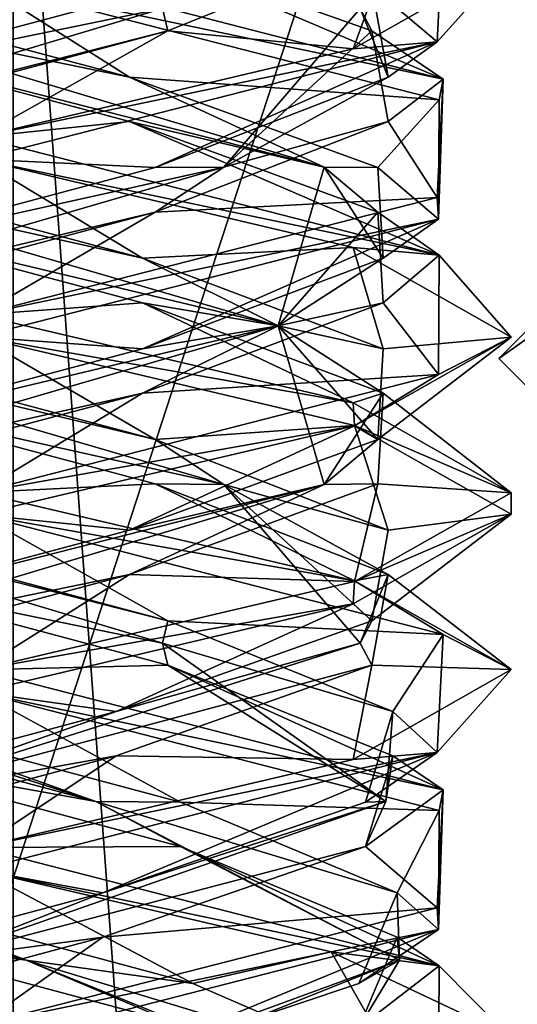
# Model space of a CAD drawing. Header units: millimetres. Extents: x -19 to 152, y -2 to 200.
# Tile 88 of 162: x -13.18 to -11.78, y 32.86 to 35.63. Entities that reach past the tile are written whole.
import ezdxf

# ---------------------------------------------------------------- set-up
doc = ezdxf.new("R2010")
doc.units = ezdxf.units.MM
doc.header["$LTSCALE"] = 65.185185
for name, color, linetype in [('223', 7, 'CONTINUOUS'), ('224', 7, 'CONTINUOUS'), ('225', 7, 'CONTINUOUS'), ('226', 7, 'CONTINUOUS'), ('227', 7, 'CONTINUOUS'), ('228', 7, 'CONTINUOUS'), ('229', 7, 'CONTINUOUS'), ('230', 7, 'CONTINUOUS'), ('231', 7, 'CONTINUOUS'), ('244', 7, 'CONTINUOUS'), ('245', 7, 'CONTINUOUS'), ('246', 7, 'CONTINUOUS'), ('340', 7, 'CONTINUOUS'), ('365', 7, 'CONTINUOUS'), ('369', 7, 'CONTINUOUS'), ('371', 7, 'CONTINUOUS'), ('677', 7, 'CONTINUOUS'), ('779', 7, 'CONTINUOUS')]:
    doc.layers.add(name, color=color, linetype=linetype)

msp = doc.modelspace()

# ---------------------------------------------------------------- linework, layer by layer
at = {"layer": '223', "color": 7, "linetype": 'Continuous'}
for points in [[(-12.7666, 35.5991, 1.1076), (-12.245, 35.5483, 1.0663), (-12.1333, 35.8542, 0.3874), (-12.7666, 35.5991, 1.1076)], [(-12.245, 35.5483, 1.0663), (-11.8, 35.801, -0.0046), (-12.1333, 35.8542, 0.3874), (-12.245, 35.5483, 1.0663)], [(-13.7246, 35.344, 1.1537), (-13.3, 35.3, 1.5), (-12.7666, 35.5991, 1.1076), (-13.7246, 35.344, 1.1537)], [(-13.3, 35.3, 1.5), (-12.245, 35.5483, 1.0663), (-12.7666, 35.5991, 1.1076), (-13.3, 35.3, 1.5)], [(-12.8024, 34.3236, -1.1241), (-13.3, 34.3, -1.5), (-13.7613, 34.5787, -1.1395), (-12.8024, 34.3236, -1.1241)], [(-12.2415, 34.0506, -1.0628), (-13.3, 34.3, -1.5), (-12.8024, 34.3236, -1.1241), (-12.2415, 34.0506, -1.0628)], [(-12.1463, 34.0685, -0.4246), (-12.2415, 34.0506, -1.0628), (-12.8024, 34.3236, -1.1241), (-12.1463, 34.0685, -0.4246)], [(-11.8, 33.801, -0.0049), (-12.2415, 34.0506, -1.0628), (-12.1463, 34.0685, -0.4246), (-11.8, 33.801, -0.0049)], [(-12.1924, 33.8134, 0.5334), (-11.8, 33.801, -0.0049), (-12.1463, 34.0685, -0.4246), (-12.1924, 33.8134, 0.5334)], [(-12.9126, 33.5583, 1.1667), (-12.2448, 33.5484, 1.0661), (-12.1924, 33.8134, 0.5334), (-12.9126, 33.5583, 1.1667)], [(-12.2448, 33.5484, 1.0661), (-11.8, 33.801, -0.0049), (-12.1924, 33.8134, 0.5334), (-12.2448, 33.5484, 1.0661)], [(-13.8686, 33.3032, 1.09), (-13.3, 33.3, 1.5), (-12.9126, 33.5583, 1.1667), (-13.8686, 33.3032, 1.09)], [(-13.3, 33.3, 1.5), (-12.2448, 33.5484, 1.0661), (-12.9126, 33.5583, 1.1667), (-13.3, 33.3, 1.5)]]:
    msp.add_3dface(points, dxfattribs=at)
at = {"layer": '224', "color": 7, "linetype": 'Continuous'}
for points in [[(-12.7666, 35.5991, 1.1076), (-12.1333, 35.8542, 0.3874), (-12.7823, 35.6616, 1.0751), (-12.7666, 35.5991, 1.1076)], [(-13.7246, 35.469, 1.1537), (-12.7823, 35.6616, 1.0751), (-12.7666, 35.7241, 1.1076), (-13.7246, 35.469, 1.1537)], [(-14.2732, 35.2152, 0.6905), (-12.7666, 35.5991, 1.1076), (-12.7823, 35.6616, 1.0751), (-14.2732, 35.2152, 0.6905)], [(-14.2732, 35.2152, 0.6905), (-12.7823, 35.6616, 1.0751), (-13.7246, 35.469, 1.1537), (-14.2732, 35.2152, 0.6905)], [(-13.7246, 35.344, 1.1537), (-12.7666, 35.5991, 1.1076), (-14.2732, 35.2152, 0.6905), (-13.7246, 35.344, 1.1537)], [(-12.6095, 34.3223, -0.9732), (-13.7613, 34.5787, -1.1395), (-14.1438, 34.7687, -0.8438), (-12.6095, 34.3223, -0.9732)], [(-12.6095, 34.3223, -0.9732), (-14.1438, 34.7687, -0.8438), (-12.8024, 34.4486, -1.1241), (-12.6095, 34.3223, -0.9732)], [(-12.8024, 34.4486, -1.1241), (-14.1438, 34.7687, -0.8438), (-13.7613, 34.7037, -1.1395), (-12.8024, 34.4486, -1.1241)], [(-12.8024, 34.3236, -1.1241), (-13.7613, 34.5787, -1.1395), (-12.6095, 34.3223, -0.9732), (-12.8024, 34.3236, -1.1241)], [(-12.1463, 34.1935, -0.4246), (-12.6095, 34.3223, -0.9732), (-12.8024, 34.4486, -1.1241), (-12.1463, 34.1935, -0.4246)], [(-12.1463, 34.0685, -0.4246), (-12.8024, 34.3236, -1.1241), (-12.6095, 34.3223, -0.9732), (-12.1463, 34.0685, -0.4246)], [(-12.2249, 33.8759, 0.5177), (-12.1463, 34.0685, -0.4246), (-12.6095, 34.3223, -0.9732), (-12.2249, 33.8759, 0.5177)], [(-12.2249, 33.8759, 0.5177), (-12.6095, 34.3223, -0.9732), (-12.1924, 33.9384, 0.5334), (-12.2249, 33.8759, 0.5177)], [(-12.1924, 33.9384, 0.5334), (-12.6095, 34.3223, -0.9732), (-12.1463, 34.1935, -0.4246), (-12.1924, 33.9384, 0.5334)], [(-12.1924, 33.8134, 0.5334), (-12.1463, 34.0685, -0.4246), (-12.2249, 33.8759, 0.5177), (-12.1924, 33.8134, 0.5334)], [(-12.9126, 33.6833, 1.1667), (-12.2249, 33.8759, 0.5177), (-12.1924, 33.9384, 0.5334), (-12.9126, 33.6833, 1.1667)], [(-13.6303, 33.4295, 1.1466), (-12.1924, 33.8134, 0.5334), (-12.2249, 33.8759, 0.5177), (-13.6303, 33.4295, 1.1466)], [(-13.6303, 33.4295, 1.1466), (-12.2249, 33.8759, 0.5177), (-12.9126, 33.6833, 1.1667), (-13.6303, 33.4295, 1.1466)], [(-12.9126, 33.5583, 1.1667), (-12.1924, 33.8134, 0.5334), (-13.6303, 33.4295, 1.1466), (-12.9126, 33.5583, 1.1667)], [(-13.8686, 33.4282, 1.09), (-13.6303, 33.4295, 1.1466), (-12.9126, 33.6833, 1.1667), (-13.8686, 33.4282, 1.09)], [(-13.8686, 33.3032, 1.09), (-12.9126, 33.5583, 1.1667), (-13.6303, 33.4295, 1.1466), (-13.8686, 33.3032, 1.09)]]:
    msp.add_3dface(points, dxfattribs=at)
at = {"layer": '225', "color": 7, "linetype": 'Continuous'}
for points in [[(-13.3, 35.7375, 1.5), (-13.7246, 35.469, 1.1537), (-12.7666, 35.7241, 1.1076), (-13.3, 35.7375, 1.5)], [(-13.3, 34.7375, -1.5), (-12.8024, 34.4486, -1.1241), (-13.7613, 34.7037, -1.1395), (-13.3, 34.7375, -1.5)], [(-12.8024, 34.4486, -1.1241), (-13.3, 34.7375, -1.5), (-12.2415, 34.4881, -1.0628), (-12.8024, 34.4486, -1.1241)], [(-12.1463, 34.1935, -0.4246), (-12.8024, 34.4486, -1.1241), (-12.2415, 34.4881, -1.0628), (-12.1463, 34.1935, -0.4246)], [(-11.8, 34.2385, -0.0049), (-12.1463, 34.1935, -0.4246), (-12.2415, 34.4881, -1.0628), (-11.8, 34.2385, -0.0049)], [(-12.2448, 33.9859, 1.0661), (-12.1924, 33.9384, 0.5334), (-11.8, 34.2385, -0.0049), (-12.2448, 33.9859, 1.0661)], [(-12.1924, 33.9384, 0.5334), (-12.1463, 34.1935, -0.4246), (-11.8, 34.2385, -0.0049), (-12.1924, 33.9384, 0.5334)], [(-13.3, 33.7375, 1.5), (-12.9126, 33.6833, 1.1667), (-12.2448, 33.9859, 1.0661), (-13.3, 33.7375, 1.5)], [(-12.9126, 33.6833, 1.1667), (-12.1924, 33.9384, 0.5334), (-12.2448, 33.9859, 1.0661), (-12.9126, 33.6833, 1.1667)], [(-13.3, 33.7375, 1.5), (-13.8686, 33.4282, 1.09), (-12.9126, 33.6833, 1.1667), (-13.3, 33.7375, 1.5)]]:
    msp.add_3dface(points, dxfattribs=at)
at = {"layer": '226', "color": 7, "linetype": 'Continuous'}
for points in [[(-12.8387, 34.8338, -1.1395), (-13.3, 34.8, -1.5), (-13.7976, 35.0889, -1.1241), (-12.8387, 34.8338, -1.1395)], [(-13.3, 34.8, -1.5), (-12.8387, 34.8338, -1.1395), (-12.2448, 34.5516, -1.0661), (-13.3, 34.8, -1.5)], [(-12.8387, 34.8338, -1.1395), (-12.1605, 34.5787, -0.4613), (-12.2448, 34.5516, -1.0661), (-12.8387, 34.8338, -1.1395)], [(-12.2448, 34.5516, -1.0661), (-12.1605, 34.5787, -0.4613), (-11.8, 34.299, 0.0049), (-12.2448, 34.5516, -1.0661)], [(-12.1605, 34.5787, -0.4613), (-12.1759, 34.3236, 0.4976), (-11.8, 34.299, 0.0049), (-12.1605, 34.5787, -0.4613)], [(-12.1759, 34.3236, 0.4976), (-12.8754, 34.0685, 1.1537), (-12.2417, 34.0493, 1.063), (-12.1759, 34.3236, 0.4976)], [(-11.8, 34.299, 0.0049), (-12.1759, 34.3236, 0.4976), (-12.2417, 34.0493, 1.063), (-11.8, 34.299, 0.0049)], [(-13.8334, 33.8134, 1.1076), (-13.3, 33.8, 1.5), (-12.8754, 34.0685, 1.1537), (-13.8334, 33.8134, 1.1076)], [(-12.8754, 34.0685, 1.1537), (-13.3, 33.8, 1.5), (-12.2417, 34.0493, 1.063), (-12.8754, 34.0685, 1.1537)], [(-12.6967, 32.793, -1.0712), (-13.3, 32.8, -1.5), (-13.6498, 33.0481, -1.1786), (-12.6967, 32.793, -1.0712)]]:
    msp.add_3dface(points, dxfattribs=at)
at = {"layer": '227', "color": 7, "linetype": 'Continuous'}
for points in [[(-12.4562, 34.7687, -0.8438), (-13.7976, 35.0889, -1.1241), (-13.9905, 35.2152, -0.9732), (-12.4562, 34.7687, -0.8438)], [(-12.4562, 34.7687, -0.8438), (-13.9905, 35.2152, -0.9732), (-12.8387, 34.9588, -1.1395), (-12.4562, 34.7687, -0.8438)], [(-12.8387, 34.9588, -1.1395), (-13.9905, 35.2152, -0.9732), (-13.7976, 35.2139, -1.1241), (-12.8387, 34.9588, -1.1395)], [(-12.8387, 34.8338, -1.1395), (-13.7976, 35.0889, -1.1241), (-12.4562, 34.7687, -0.8438), (-12.8387, 34.8338, -1.1395)], [(-12.1605, 34.7037, -0.4613), (-12.4562, 34.7687, -0.8438), (-12.8387, 34.9588, -1.1395), (-12.1605, 34.7037, -0.4613)], [(-12.1605, 34.5787, -0.4613), (-12.8387, 34.8338, -1.1395), (-12.4562, 34.7687, -0.8438), (-12.1605, 34.5787, -0.4613)], [(-12.3268, 34.3223, 0.6905), (-12.1605, 34.5787, -0.4613), (-12.4562, 34.7687, -0.8438), (-12.3268, 34.3223, 0.6905)], [(-12.3268, 34.3223, 0.6905), (-12.4562, 34.7687, -0.8438), (-12.1759, 34.4486, 0.4976), (-12.3268, 34.3223, 0.6905)], [(-12.1759, 34.4486, 0.4976), (-12.4562, 34.7687, -0.8438), (-12.1605, 34.7037, -0.4613), (-12.1759, 34.4486, 0.4976)], [(-12.1759, 34.3236, 0.4976), (-12.1605, 34.5787, -0.4613), (-12.3268, 34.3223, 0.6905), (-12.1759, 34.3236, 0.4976)], [(-12.8754, 34.1935, 1.1537), (-12.3268, 34.3223, 0.6905), (-12.1759, 34.4486, 0.4976), (-12.8754, 34.1935, 1.1537)], [(-13.8177, 33.8759, 1.0751), (-12.3268, 34.3223, 0.6905), (-13.8334, 33.9384, 1.1076), (-13.8177, 33.8759, 1.0751)], [(-13.8334, 33.9384, 1.1076), (-12.3268, 34.3223, 0.6905), (-12.8754, 34.1935, 1.1537), (-13.8334, 33.9384, 1.1076)], [(-13.8177, 33.8759, 1.0751), (-12.8754, 34.0685, 1.1537), (-12.3268, 34.3223, 0.6905), (-13.8177, 33.8759, 1.0751)], [(-12.8754, 34.0685, 1.1537), (-12.1759, 34.3236, 0.4976), (-12.3268, 34.3223, 0.6905), (-12.8754, 34.0685, 1.1537)], [(-13.8334, 33.8134, 1.1076), (-12.8754, 34.0685, 1.1537), (-13.8177, 33.8759, 1.0751), (-13.8334, 33.8134, 1.1076)], [(-13.1664, 32.983, -1.1858), (-14.39, 33.3032, -0.5686), (-14.4466, 33.4295, -0.3303), (-13.1664, 32.983, -1.1858)], [(-13.1664, 32.983, -1.1858), (-14.4466, 33.4295, -0.3303), (-13.6498, 33.1731, -1.1786), (-13.1664, 32.983, -1.1858)], [(-13.6498, 33.0481, -1.1786), (-14.39, 33.3032, -0.5686), (-13.1664, 32.983, -1.1858), (-13.6498, 33.0481, -1.1786)], [(-12.6967, 32.918, -1.0712), (-13.1664, 32.983, -1.1858), (-13.6498, 33.1731, -1.1786), (-12.6967, 32.918, -1.0712)], [(-12.6967, 32.793, -1.0712), (-13.6498, 33.0481, -1.1786), (-13.1664, 32.983, -1.1858), (-12.6967, 32.793, -1.0712)], [(-12.1086, 32.5366, -0.0669), (-12.6967, 32.793, -1.0712), (-13.1664, 32.983, -1.1858), (-12.1086, 32.5366, -0.0669)], [(-12.1086, 32.5366, -0.0669), (-13.1664, 32.983, -1.1858), (-12.1108, 32.6629, -0.3118), (-12.1086, 32.5366, -0.0669)], [(-12.1108, 32.6629, -0.3118), (-13.1664, 32.983, -1.1858), (-12.6967, 32.918, -1.0712), (-12.1108, 32.6629, -0.3118)]]:
    msp.add_3dface(points, dxfattribs=at)
at = {"layer": '228', "color": 7, "linetype": 'Continuous'}
for points in [[(-13.3, 35.2375, -1.5), (-12.8387, 34.9588, -1.1395), (-13.7976, 35.2139, -1.1241), (-13.3, 35.2375, -1.5)], [(-12.8387, 34.9588, -1.1395), (-13.3, 35.2375, -1.5), (-12.2448, 34.9891, -1.0661), (-12.8387, 34.9588, -1.1395)], [(-12.1605, 34.7037, -0.4613), (-12.8387, 34.9588, -1.1395), (-12.2448, 34.9891, -1.0661), (-12.1605, 34.7037, -0.4613)], [(-11.8, 34.7365, 0.0049), (-12.1605, 34.7037, -0.4613), (-12.2448, 34.9891, -1.0661), (-11.8, 34.7365, 0.0049)], [(-12.2417, 34.4868, 1.063), (-12.1759, 34.4486, 0.4976), (-11.8, 34.7365, 0.0049), (-12.2417, 34.4868, 1.063)], [(-12.1759, 34.4486, 0.4976), (-12.1605, 34.7037, -0.4613), (-11.8, 34.7365, 0.0049), (-12.1759, 34.4486, 0.4976)], [(-13.3, 34.2375, 1.5), (-12.8754, 34.1935, 1.1537), (-12.2417, 34.4868, 1.063), (-13.3, 34.2375, 1.5)], [(-12.8754, 34.1935, 1.1537), (-12.1759, 34.4486, 0.4976), (-12.2417, 34.4868, 1.063), (-12.8754, 34.1935, 1.1537)], [(-13.3, 34.2375, 1.5), (-13.8334, 33.9384, 1.1076), (-12.8754, 34.1935, 1.1537), (-13.3, 34.2375, 1.5)], [(-13.3, 33.2375, -1.5), (-12.6967, 32.918, -1.0712), (-13.6498, 33.1731, -1.1786), (-13.3, 33.2375, -1.5)], [(-12.6967, 32.918, -1.0712), (-13.3, 33.2375, -1.5), (-12.3067, 33.0071, -1.124), (-12.6967, 32.918, -1.0712)], [(-12.1108, 32.6629, -0.3118), (-12.6967, 32.918, -1.0712), (-12.3067, 33.0071, -1.124), (-12.1108, 32.6629, -0.3118)], [(-11.809, 32.7723, -0.1637), (-12.1108, 32.6629, -0.3118), (-12.3067, 33.0071, -1.124), (-11.809, 32.7723, -0.1637)]]:
    msp.add_3dface(points, dxfattribs=at)
at = {"layer": '229', "color": 7, "linetype": 'Continuous'}
for points in [[(-12.8754, 35.344, -1.1537), (-13.3, 35.3, -1.5), (-13.8334, 35.5991, -1.1076), (-12.8754, 35.344, -1.1537)], [(-13.3, 35.3, -1.5), (-12.8754, 35.344, -1.1537), (-12.0024, 34.9673, -0.7526), (-13.3, 35.3, -1.5)], [(-12.8754, 35.344, -1.1537), (-12.1759, 35.0889, -0.4976), (-12.0024, 34.9673, -0.7526), (-12.8754, 35.344, -1.1537)], [(-12.1759, 35.0889, -0.4976), (-12.1605, 34.8338, 0.4613), (-12.0024, 34.9673, -0.7526), (-12.1759, 35.0889, -0.4976)], [(-12.0024, 34.9673, -0.7526), (-12.1605, 34.8338, 0.4613), (-12.0045, 34.6318, 0.7561), (-12.0024, 34.9673, -0.7526)], [(-12.1605, 34.8338, 0.4613), (-12.8387, 34.5787, 1.1395), (-12.0045, 34.6318, 0.7561), (-12.1605, 34.8338, 0.4613)], [(-12.8387, 34.5787, 1.1395), (-13.3, 34.3, 1.5), (-12.0045, 34.6318, 0.7561), (-12.8387, 34.5787, 1.1395)], [(-13.7976, 34.3236, 1.1241), (-13.3, 34.3, 1.5), (-12.8387, 34.5787, 1.1395), (-13.7976, 34.3236, 1.1241)], [(-12.7314, 33.3032, -1.09), (-13.3, 33.3, -1.5), (-13.6874, 33.5583, -1.1667), (-12.7314, 33.3032, -1.09)], [(-12.0028, 32.9674, -0.7531), (-13.3, 33.3, -1.5), (-12.7314, 33.3032, -1.09), (-12.0028, 32.9674, -0.7531)], [(-12.1214, 33.0481, -0.3498), (-12.0028, 32.9674, -0.7531), (-12.7314, 33.3032, -1.09), (-12.1214, 33.0481, -0.3498)], [(-12.2288, 32.793, 0.6033), (-12.0028, 32.9674, -0.7531), (-12.1214, 33.0481, -0.3498), (-12.2288, 32.793, 0.6033)], [(-12.0046, 32.6318, 0.7563), (-12.0028, 32.9674, -0.7531), (-12.2288, 32.793, 0.6033), (-12.0046, 32.6318, 0.7563)]]:
    msp.add_3dface(points, dxfattribs=at)
at = {"layer": '230', "color": 7, "linetype": 'Continuous'}
for points in [[(-12.8754, 35.469, -1.1537), (-13.8177, 35.6616, -1.0751), (-13.8334, 35.7241, -1.1076), (-12.8754, 35.469, -1.1537)], [(-12.3268, 35.2152, -0.6905), (-13.8334, 35.5991, -1.1076), (-13.8177, 35.6616, -1.0751), (-12.3268, 35.2152, -0.6905)], [(-12.3268, 35.2152, -0.6905), (-13.8177, 35.6616, -1.0751), (-12.8754, 35.469, -1.1537), (-12.3268, 35.2152, -0.6905)], [(-12.8754, 35.344, -1.1537), (-13.8334, 35.5991, -1.1076), (-12.3268, 35.2152, -0.6905), (-12.8754, 35.344, -1.1537)], [(-12.1759, 35.2139, -0.4976), (-12.3268, 35.2152, -0.6905), (-12.8754, 35.469, -1.1537), (-12.1759, 35.2139, -0.4976)], [(-12.1759, 35.0889, -0.4976), (-12.8754, 35.344, -1.1537), (-12.3268, 35.2152, -0.6905), (-12.1759, 35.0889, -0.4976)], [(-12.4562, 34.7687, 0.8438), (-12.1759, 35.0889, -0.4976), (-12.3268, 35.2152, -0.6905), (-12.4562, 34.7687, 0.8438)], [(-12.4562, 34.7687, 0.8438), (-12.3268, 35.2152, -0.6905), (-12.1605, 34.9588, 0.4613), (-12.4562, 34.7687, 0.8438)], [(-12.1605, 34.9588, 0.4613), (-12.3268, 35.2152, -0.6905), (-12.1759, 35.2139, -0.4976), (-12.1605, 34.9588, 0.4613)], [(-12.1605, 34.8338, 0.4613), (-12.1759, 35.0889, -0.4976), (-12.4562, 34.7687, 0.8438), (-12.1605, 34.8338, 0.4613)], [(-12.8387, 34.7037, 1.1395), (-12.4562, 34.7687, 0.8438), (-12.1605, 34.9588, 0.4613), (-12.8387, 34.7037, 1.1395)], [(-12.8387, 34.5787, 1.1395), (-12.1605, 34.8338, 0.4613), (-12.4562, 34.7687, 0.8438), (-12.8387, 34.5787, 1.1395)], [(-13.9905, 34.3223, 0.9732), (-12.8387, 34.5787, 1.1395), (-12.4562, 34.7687, 0.8438), (-13.9905, 34.3223, 0.9732)], [(-13.9905, 34.3223, 0.9732), (-12.4562, 34.7687, 0.8438), (-13.7976, 34.4486, 1.1241), (-13.9905, 34.3223, 0.9732)], [(-13.7976, 34.4486, 1.1241), (-12.4562, 34.7687, 0.8438), (-12.8387, 34.7037, 1.1395), (-13.7976, 34.4486, 1.1241)], [(-13.7976, 34.3236, 1.1241), (-12.8387, 34.5787, 1.1395), (-13.9905, 34.3223, 0.9732), (-13.7976, 34.3236, 1.1241)], [(-12.9697, 33.4295, -1.1466), (-14.4076, 33.8134, -0.5334), (-14.3751, 33.8759, -0.5177), (-12.9697, 33.4295, -1.1466)], [(-12.9697, 33.4295, -1.1466), (-14.3751, 33.8759, -0.5177), (-13.6874, 33.6833, -1.1667), (-12.9697, 33.4295, -1.1466)], [(-13.6874, 33.5583, -1.1667), (-14.4076, 33.8134, -0.5334), (-12.9697, 33.4295, -1.1466), (-13.6874, 33.5583, -1.1667)], [(-12.7314, 33.4282, -1.09), (-12.9697, 33.4295, -1.1466), (-13.6874, 33.6833, -1.1667), (-12.7314, 33.4282, -1.09)], [(-12.7314, 33.3032, -1.09), (-13.6874, 33.5583, -1.1667), (-12.9697, 33.4295, -1.1466), (-12.7314, 33.3032, -1.09)], [(-12.1142, 32.983, 0.1336), (-12.7314, 33.3032, -1.09), (-12.9697, 33.4295, -1.1466), (-12.1142, 32.983, 0.1336)], [(-12.1142, 32.983, 0.1336), (-12.9697, 33.4295, -1.1466), (-12.1214, 33.1731, -0.3498), (-12.1142, 32.983, 0.1336)], [(-12.1214, 33.1731, -0.3498), (-12.9697, 33.4295, -1.1466), (-12.7314, 33.4282, -1.09), (-12.1214, 33.1731, -0.3498)], [(-12.1214, 33.0481, -0.3498), (-12.7314, 33.3032, -1.09), (-12.1142, 32.983, 0.1336), (-12.1214, 33.0481, -0.3498)], [(-12.2288, 32.918, 0.6033), (-12.1142, 32.983, 0.1336), (-12.1214, 33.1731, -0.3498), (-12.2288, 32.918, 0.6033)], [(-12.2288, 32.793, 0.6033), (-12.1214, 33.0481, -0.3498), (-12.1142, 32.983, 0.1336), (-12.2288, 32.793, 0.6033)], [(-13.2331, 32.5366, 1.1914), (-12.2288, 32.793, 0.6033), (-12.1142, 32.983, 0.1336), (-13.2331, 32.5366, 1.1914)], [(-13.2331, 32.5366, 1.1914), (-12.1142, 32.983, 0.1336), (-12.9882, 32.6629, 1.1892), (-13.2331, 32.5366, 1.1914)], [(-12.9882, 32.6629, 1.1892), (-12.1142, 32.983, 0.1336), (-12.2288, 32.918, 0.6033), (-12.9882, 32.6629, 1.1892)]]:
    msp.add_3dface(points, dxfattribs=at)
at = {"layer": '231', "color": 7, "linetype": 'Continuous'}
for points in [[(-13.3, 35.7375, -1.5), (-12.8754, 35.469, -1.1537), (-13.8334, 35.7241, -1.1076), (-13.3, 35.7375, -1.5)], [(-12.8754, 35.469, -1.1537), (-13.3, 35.7375, -1.5), (-12.0024, 35.4048, -0.7526), (-12.8754, 35.469, -1.1537)], [(-12.1759, 35.2139, -0.4976), (-12.8754, 35.469, -1.1537), (-12.0024, 35.4048, -0.7526), (-12.1759, 35.2139, -0.4976)], [(-12.0045, 35.0693, 0.7561), (-12.1759, 35.2139, -0.4976), (-12.0024, 35.4048, -0.7526), (-12.0045, 35.0693, 0.7561)], [(-12.1605, 34.9588, 0.4613), (-12.1759, 35.2139, -0.4976), (-12.0045, 35.0693, 0.7561), (-12.1605, 34.9588, 0.4613)], [(-13.3, 34.7375, 1.5), (-12.8387, 34.7037, 1.1395), (-12.0045, 35.0693, 0.7561), (-13.3, 34.7375, 1.5)], [(-12.8387, 34.7037, 1.1395), (-12.1605, 34.9588, 0.4613), (-12.0045, 35.0693, 0.7561), (-12.8387, 34.7037, 1.1395)], [(-13.3, 34.7375, 1.5), (-13.7976, 34.4486, 1.1241), (-12.8387, 34.7037, 1.1395), (-13.3, 34.7375, 1.5)], [(-13.3, 33.7375, -1.5), (-12.7314, 33.4282, -1.09), (-13.6874, 33.6833, -1.1667), (-13.3, 33.7375, -1.5)], [(-12.7314, 33.4282, -1.09), (-13.3, 33.7375, -1.5), (-12.0028, 33.4049, -0.7531), (-12.7314, 33.4282, -1.09)], [(-12.1214, 33.1731, -0.3498), (-12.7314, 33.4282, -1.09), (-12.0028, 33.4049, -0.7531), (-12.1214, 33.1731, -0.3498)], [(-12.0046, 33.0693, 0.7563), (-12.1214, 33.1731, -0.3498), (-12.0028, 33.4049, -0.7531), (-12.0046, 33.0693, 0.7563)], [(-12.2288, 32.918, 0.6033), (-12.1214, 33.1731, -0.3498), (-12.0046, 33.0693, 0.7563), (-12.2288, 32.918, 0.6033)], [(-13.3, 32.7375, 1.5), (-12.9882, 32.6629, 1.1892), (-12.0046, 33.0693, 0.7563), (-13.3, 32.7375, 1.5)], [(-12.9882, 32.6629, 1.1892), (-12.2288, 32.918, 0.6033), (-12.0046, 33.0693, 0.7563), (-12.9882, 32.6629, 1.1892)]]:
    msp.add_3dface(points, dxfattribs=at)
at = {"layer": '244', "color": 7, "linetype": 'Continuous'}
for points in [[(-13.3, 35.8, -1.5), (-12.9126, 35.8542, -1.1667), (-11.9918, 35.4628, -0.734), (-13.3, 35.8, -1.5)], [(-12.9126, 35.8542, -1.1667), (-12.1924, 35.5991, -0.5334), (-11.9918, 35.4628, -0.734), (-12.9126, 35.8542, -1.1667)], [(-12.1924, 35.5991, -0.5334), (-12.1463, 35.344, 0.4246), (-11.9918, 35.4628, -0.734), (-12.1924, 35.5991, -0.5334)], [(-11.9918, 35.4628, -0.734), (-12.1463, 35.344, 0.4246), (-12.0081, 35.1303, 0.7622), (-11.9918, 35.4628, -0.734)], [(-12.1463, 35.344, 0.4246), (-12.8024, 35.0889, 1.1241), (-12.0081, 35.1303, 0.7622), (-12.1463, 35.344, 0.4246)], [(-12.8024, 35.0889, 1.1241), (-13.3, 34.8, 1.5), (-12.0081, 35.1303, 0.7622), (-12.8024, 35.0889, 1.1241)], [(-13.7613, 34.8338, 1.1395), (-13.3, 34.8, 1.5), (-12.8024, 35.0889, 1.1241), (-13.7613, 34.8338, 1.1395)], [(-12.7666, 33.8134, -1.1076), (-13.3, 33.8, -1.5), (-13.7246, 34.0685, -1.1537), (-12.7666, 33.8134, -1.1076)], [(-13.3, 33.8, -1.5), (-12.7666, 33.8134, -1.1076), (-11.992, 33.4628, -0.7342), (-13.3, 33.8, -1.5)], [(-12.7666, 33.8134, -1.1076), (-12.1333, 33.5583, -0.3874), (-11.992, 33.4628, -0.7342), (-12.7666, 33.8134, -1.1076)], [(-12.1333, 33.5583, -0.3874), (-12.21, 33.3032, 0.5686), (-11.992, 33.4628, -0.7342), (-12.1333, 33.5583, -0.3874)], [(-11.992, 33.4628, -0.7342), (-12.21, 33.3032, 0.5686), (-12.0083, 33.1303, 0.7625), (-11.992, 33.4628, -0.7342)], [(-12.21, 33.3032, 0.5686), (-12.9502, 33.0481, 1.1786), (-12.0083, 33.1303, 0.7625), (-12.21, 33.3032, 0.5686)], [(-12.9502, 33.0481, 1.1786), (-13.3, 32.8, 1.5), (-12.0083, 33.1303, 0.7625), (-12.9502, 33.0481, 1.1786)], [(-13.9033, 32.793, 1.0712), (-13.3, 32.8, 1.5), (-12.9502, 33.0481, 1.1786), (-13.9033, 32.793, 1.0712)]]:
    msp.add_3dface(points, dxfattribs=at)
at = {"layer": '245', "color": 7, "linetype": 'Continuous'}
for points in [[(-12.1924, 35.5991, -0.5334), (-12.9126, 35.8542, -1.1667), (-12.2249, 35.6616, -0.5177), (-12.1924, 35.5991, -0.5334)], [(-12.1463, 35.469, 0.4246), (-12.2249, 35.6616, -0.5177), (-12.1924, 35.7241, -0.5334), (-12.1463, 35.469, 0.4246)], [(-12.6095, 35.2152, 0.9732), (-12.1924, 35.5991, -0.5334), (-12.2249, 35.6616, -0.5177), (-12.6095, 35.2152, 0.9732)], [(-12.6095, 35.2152, 0.9732), (-12.2249, 35.6616, -0.5177), (-12.1463, 35.469, 0.4246), (-12.6095, 35.2152, 0.9732)], [(-12.1463, 35.344, 0.4246), (-12.1924, 35.5991, -0.5334), (-12.6095, 35.2152, 0.9732), (-12.1463, 35.344, 0.4246)], [(-12.8024, 35.2139, 1.1241), (-12.6095, 35.2152, 0.9732), (-12.1463, 35.469, 0.4246), (-12.8024, 35.2139, 1.1241)], [(-12.8024, 35.0889, 1.1241), (-12.1463, 35.344, 0.4246), (-12.6095, 35.2152, 0.9732), (-12.8024, 35.0889, 1.1241)], [(-14.1438, 34.7687, 0.8438), (-12.8024, 35.0889, 1.1241), (-12.6095, 35.2152, 0.9732), (-14.1438, 34.7687, 0.8438)], [(-14.1438, 34.7687, 0.8438), (-12.6095, 35.2152, 0.9732), (-13.7613, 34.9588, 1.1395), (-14.1438, 34.7687, 0.8438)], [(-13.7613, 34.9588, 1.1395), (-12.6095, 35.2152, 0.9732), (-12.8024, 35.2139, 1.1241), (-13.7613, 34.9588, 1.1395)], [(-13.7613, 34.8338, 1.1395), (-12.8024, 35.0889, 1.1241), (-14.1438, 34.7687, 0.8438), (-13.7613, 34.8338, 1.1395)], [(-12.7823, 33.8759, -1.0751), (-13.7246, 34.0685, -1.1537), (-14.2732, 34.3223, -0.6905), (-12.7823, 33.8759, -1.0751)], [(-12.7823, 33.8759, -1.0751), (-14.2732, 34.3223, -0.6905), (-12.7666, 33.9384, -1.1076), (-12.7823, 33.8759, -1.0751)], [(-12.7666, 33.9384, -1.1076), (-14.2732, 34.3223, -0.6905), (-13.7246, 34.1935, -1.1537), (-12.7666, 33.9384, -1.1076)], [(-12.7666, 33.8134, -1.1076), (-13.7246, 34.0685, -1.1537), (-12.7823, 33.8759, -1.0751), (-12.7666, 33.8134, -1.1076)], [(-12.1333, 33.6833, -0.3874), (-12.7823, 33.8759, -1.0751), (-12.7666, 33.9384, -1.1076), (-12.1333, 33.6833, -0.3874)], [(-12.1534, 33.4295, 0.3303), (-12.7666, 33.8134, -1.1076), (-12.7823, 33.8759, -1.0751), (-12.1534, 33.4295, 0.3303)], [(-12.1534, 33.4295, 0.3303), (-12.7823, 33.8759, -1.0751), (-12.1333, 33.6833, -0.3874), (-12.1534, 33.4295, 0.3303)], [(-12.1333, 33.5583, -0.3874), (-12.7666, 33.8134, -1.1076), (-12.1534, 33.4295, 0.3303), (-12.1333, 33.5583, -0.3874)], [(-12.21, 33.4282, 0.5686), (-12.1534, 33.4295, 0.3303), (-12.1333, 33.6833, -0.3874), (-12.21, 33.4282, 0.5686)], [(-12.21, 33.3032, 0.5686), (-12.1333, 33.5583, -0.3874), (-12.1534, 33.4295, 0.3303), (-12.21, 33.3032, 0.5686)], [(-13.4336, 32.983, 1.1858), (-12.21, 33.3032, 0.5686), (-12.1534, 33.4295, 0.3303), (-13.4336, 32.983, 1.1858)], [(-13.4336, 32.983, 1.1858), (-12.1534, 33.4295, 0.3303), (-12.9502, 33.1731, 1.1786), (-13.4336, 32.983, 1.1858)], [(-12.9502, 33.1731, 1.1786), (-12.1534, 33.4295, 0.3303), (-12.21, 33.4282, 0.5686), (-12.9502, 33.1731, 1.1786)], [(-12.9502, 33.0481, 1.1786), (-12.21, 33.3032, 0.5686), (-13.4336, 32.983, 1.1858), (-12.9502, 33.0481, 1.1786)], [(-13.9033, 32.918, 1.0712), (-13.4336, 32.983, 1.1858), (-12.9502, 33.1731, 1.1786), (-13.9033, 32.918, 1.0712)], [(-13.9033, 32.793, 1.0712), (-12.9502, 33.0481, 1.1786), (-13.4336, 32.983, 1.1858), (-13.9033, 32.793, 1.0712)]]:
    msp.add_3dface(points, dxfattribs=at)
at = {"layer": '246', "color": 7, "linetype": 'Continuous'}
for points in [[(-12.0081, 35.5678, 0.7622), (-12.1924, 35.7241, -0.5334), (-11.9918, 35.9003, -0.734), (-12.0081, 35.5678, 0.7622)], [(-12.1463, 35.469, 0.4246), (-12.1924, 35.7241, -0.5334), (-12.0081, 35.5678, 0.7622), (-12.1463, 35.469, 0.4246)], [(-13.3, 35.2375, 1.5), (-12.8024, 35.2139, 1.1241), (-12.0081, 35.5678, 0.7622), (-13.3, 35.2375, 1.5)], [(-12.8024, 35.2139, 1.1241), (-12.1463, 35.469, 0.4246), (-12.0081, 35.5678, 0.7622), (-12.8024, 35.2139, 1.1241)], [(-13.3, 35.2375, 1.5), (-13.7613, 34.9588, 1.1395), (-12.8024, 35.2139, 1.1241), (-13.3, 35.2375, 1.5)], [(-13.3, 34.2375, -1.5), (-12.7666, 33.9384, -1.1076), (-13.7246, 34.1935, -1.1537), (-13.3, 34.2375, -1.5)], [(-12.7666, 33.9384, -1.1076), (-13.3, 34.2375, -1.5), (-11.992, 33.9003, -0.7342), (-12.7666, 33.9384, -1.1076)], [(-12.1333, 33.6833, -0.3874), (-12.7666, 33.9384, -1.1076), (-11.992, 33.9003, -0.7342), (-12.1333, 33.6833, -0.3874)], [(-12.0083, 33.5678, 0.7625), (-12.1333, 33.6833, -0.3874), (-11.992, 33.9003, -0.7342), (-12.0083, 33.5678, 0.7625)], [(-12.21, 33.4282, 0.5686), (-12.1333, 33.6833, -0.3874), (-12.0083, 33.5678, 0.7625), (-12.21, 33.4282, 0.5686)], [(-13.3, 33.2375, 1.5), (-12.9502, 33.1731, 1.1786), (-12.0083, 33.5678, 0.7625), (-13.3, 33.2375, 1.5)], [(-12.9502, 33.1731, 1.1786), (-12.21, 33.4282, 0.5686), (-12.0083, 33.5678, 0.7625), (-12.9502, 33.1731, 1.1786)], [(-13.3, 33.2375, 1.5), (-13.9033, 32.918, 1.0712), (-12.9502, 33.1731, 1.1786), (-13.3, 33.2375, 1.5)]]:
    msp.add_3dface(points, dxfattribs=at)
at = {"layer": '340', "color": 7, "linetype": 'Continuous'}
for points in [[(-11.8, 35.801, -0.0046), (-12.0081, 35.5678, 0.7622), (-11.9918, 35.9003, -0.734), (-11.8, 35.801, -0.0046)], [(-13.3, 35.7375, -1.5), (-13.3, 35.8, -1.5), (-11.9918, 35.4628, -0.734), (-13.3, 35.7375, -1.5)], [(-11.8, 35.801, -0.0046), (-12.245, 35.5483, 1.0663), (-12.0081, 35.5678, 0.7622), (-11.8, 35.801, -0.0046)], [(-12.0024, 35.4048, -0.7526), (-13.3, 35.7375, -1.5), (-11.9918, 35.4628, -0.734), (-12.0024, 35.4048, -0.7526)], [(-13.3, 35.3, 1.5), (-13.3, 35.2375, 1.5), (-12.0081, 35.5678, 0.7622), (-13.3, 35.3, 1.5)], [(-12.245, 35.5483, 1.0663), (-13.3, 35.3, 1.5), (-12.0081, 35.5678, 0.7622), (-12.245, 35.5483, 1.0663)], [(-12.0045, 35.0693, 0.7561), (-11.9918, 35.4628, -0.734), (-12.0081, 35.1303, 0.7622), (-12.0045, 35.0693, 0.7561)], [(-12.0045, 35.0693, 0.7561), (-12.0024, 35.4048, -0.7526), (-11.9918, 35.4628, -0.734), (-12.0045, 35.0693, 0.7561)], [(-13.3, 35.2375, -1.5), (-13.3, 35.3, -1.5), (-12.0024, 34.9673, -0.7526), (-13.3, 35.2375, -1.5)], [(-12.2448, 34.9891, -1.0661), (-13.3, 35.2375, -1.5), (-12.0024, 34.9673, -0.7526), (-12.2448, 34.9891, -1.0661)], [(-13.3, 34.8, 1.5), (-12.0045, 35.0693, 0.7561), (-12.0081, 35.1303, 0.7622), (-13.3, 34.8, 1.5)], [(-13.3, 34.8, 1.5), (-13.3, 34.7375, 1.5), (-12.0045, 35.0693, 0.7561), (-13.3, 34.8, 1.5)], [(-11.8, 34.7365, 0.0049), (-12.2448, 34.9891, -1.0661), (-12.0024, 34.9673, -0.7526), (-11.8, 34.7365, 0.0049)], [(-11.8, 34.7365, 0.0049), (-12.0024, 34.9673, -0.7526), (-12.0045, 34.6318, 0.7561), (-11.8, 34.7365, 0.0049)], [(-13.3, 34.7375, -1.5), (-13.3, 34.8, -1.5), (-12.2448, 34.5516, -1.0661), (-13.3, 34.7375, -1.5)], [(-12.2415, 34.4881, -1.0628), (-13.3, 34.7375, -1.5), (-12.2448, 34.5516, -1.0661), (-12.2415, 34.4881, -1.0628)], [(-12.2417, 34.4868, 1.063), (-11.8, 34.7365, 0.0049), (-12.0045, 34.6318, 0.7561), (-12.2417, 34.4868, 1.063)], [(-13.3, 34.3, 1.5), (-12.2417, 34.4868, 1.063), (-12.0045, 34.6318, 0.7561), (-13.3, 34.3, 1.5)], [(-12.2415, 34.4881, -1.0628), (-12.2448, 34.5516, -1.0661), (-11.8, 34.299, 0.0049), (-12.2415, 34.4881, -1.0628)], [(-13.3, 34.3, 1.5), (-13.3, 34.2375, 1.5), (-12.2417, 34.4868, 1.063), (-13.3, 34.3, 1.5)], [(-11.8, 34.2385, -0.0049), (-12.2415, 34.4881, -1.0628), (-11.8, 34.299, 0.0049), (-11.8, 34.2385, -0.0049)], [(-13.3, 34.2375, -1.5), (-13.3, 34.3, -1.5), (-12.2415, 34.0506, -1.0628), (-13.3, 34.2375, -1.5)], [(-11.8, 34.2385, -0.0049), (-11.8, 34.299, 0.0049), (-12.2417, 34.0493, 1.063), (-11.8, 34.2385, -0.0049)], [(-13.3, 34.2375, -1.5), (-12.2415, 34.0506, -1.0628), (-11.992, 33.9003, -0.7342), (-13.3, 34.2375, -1.5)], [(-12.2448, 33.9859, 1.0661), (-11.8, 34.2385, -0.0049), (-12.2417, 34.0493, 1.063), (-12.2448, 33.9859, 1.0661)], [(-13.3, 33.8, 1.5), (-12.2448, 33.9859, 1.0661), (-12.2417, 34.0493, 1.063), (-13.3, 33.8, 1.5)], [(-12.2415, 34.0506, -1.0628), (-11.8, 33.801, -0.0049), (-11.992, 33.9003, -0.7342), (-12.2415, 34.0506, -1.0628)], [(-13.3, 33.8, 1.5), (-13.3, 33.7375, 1.5), (-12.2448, 33.9859, 1.0661), (-13.3, 33.8, 1.5)], [(-11.8, 33.801, -0.0049), (-12.0083, 33.5678, 0.7625), (-11.992, 33.9003, -0.7342), (-11.8, 33.801, -0.0049)], [(-13.3, 33.7375, -1.5), (-13.3, 33.8, -1.5), (-11.992, 33.4628, -0.7342), (-13.3, 33.7375, -1.5)], [(-11.8, 33.801, -0.0049), (-12.2448, 33.5484, 1.0661), (-12.0083, 33.5678, 0.7625), (-11.8, 33.801, -0.0049)], [(-12.0028, 33.4049, -0.7531), (-13.3, 33.7375, -1.5), (-11.992, 33.4628, -0.7342), (-12.0028, 33.4049, -0.7531)], [(-13.3, 33.3, 1.5), (-13.3, 33.2375, 1.5), (-12.0083, 33.5678, 0.7625), (-13.3, 33.3, 1.5)], [(-12.2448, 33.5484, 1.0661), (-13.3, 33.3, 1.5), (-12.0083, 33.5678, 0.7625), (-12.2448, 33.5484, 1.0661)], [(-12.0046, 33.0693, 0.7563), (-11.992, 33.4628, -0.7342), (-12.0083, 33.1303, 0.7625), (-12.0046, 33.0693, 0.7563)], [(-12.0046, 33.0693, 0.7563), (-12.0028, 33.4049, -0.7531), (-11.992, 33.4628, -0.7342), (-12.0046, 33.0693, 0.7563)], [(-13.3, 33.2375, -1.5), (-13.3, 33.3, -1.5), (-12.0028, 32.9674, -0.7531), (-13.3, 33.2375, -1.5)], [(-12.3067, 33.0071, -1.124), (-13.3, 33.2375, -1.5), (-12.0028, 32.9674, -0.7531), (-12.3067, 33.0071, -1.124)], [(-13.3, 32.8, 1.5), (-12.0046, 33.0693, 0.7563), (-12.0083, 33.1303, 0.7625), (-13.3, 32.8, 1.5)], [(-13.3, 32.8, 1.5), (-13.3, 32.7375, 1.5), (-12.0046, 33.0693, 0.7563), (-13.3, 32.8, 1.5)], [(-11.809, 32.7723, -0.1637), (-12.3067, 33.0071, -1.124), (-12.0028, 32.9674, -0.7531), (-11.809, 32.7723, -0.1637)], [(-11.809, 32.7723, -0.1637), (-12.0028, 32.9674, -0.7531), (-12.0046, 32.6318, 0.7563), (-11.809, 32.7723, -0.1637)]]:
    msp.add_3dface(points, dxfattribs=at)
at = {"layer": '365', "color": 7, "linetype": 'Continuous'}
for points in [[(-11.8349, 34.677, -2.4925), (-11.2234, 34.0654, -2.9919), (-10.6119, 33.4539, -2.4925), (-11.8349, 34.677, -2.4925)], [(-11.8349, 34.677, -1.4912), (-11.8349, 34.677, -2.4925), (-10.6119, 33.4539, -1.4912), (-11.8349, 34.677, -1.4912)], [(-10.6119, 33.4539, -1.4912), (-11.8349, 34.677, -2.4925), (-10.6119, 33.4539, -2.4925), (-10.6119, 33.4539, -1.4912)], [(-11.2234, 34.0654, -0.9919), (-11.8349, 34.677, -1.4912), (-10.6119, 33.4539, -1.4912), (-11.2234, 34.0654, -0.9919)], [(-11.8349, 34.677, 1.4912), (-11.2234, 34.0654, 0.9919), (-10.6119, 33.4539, 1.4912), (-11.8349, 34.677, 1.4912)], [(-11.8349, 34.677, 2.4925), (-11.8349, 34.677, 1.4912), (-10.6119, 33.4539, 2.4925), (-11.8349, 34.677, 2.4925)], [(-10.6119, 33.4539, 2.4925), (-11.8349, 34.677, 1.4912), (-10.6119, 33.4539, 1.4912), (-10.6119, 33.4539, 2.4925)], [(-11.2234, 34.0654, 2.9919), (-11.8349, 34.677, 2.4925), (-10.6119, 33.4539, 2.4925), (-11.2234, 34.0654, 2.9919)]]:
    msp.add_3dface(points, dxfattribs=at)
at = {"layer": '369', "color": 7, "linetype": 'Continuous'}
for points in [[(-8.3003, 38.2133, -2.491), (-7.6879, 37.601, -2.9919), (-11.8349, 34.677, -2.4925), (-8.3003, 38.2133, -2.491)], [(-8.3003, 38.2133, -1.4927), (-8.3003, 38.2133, -2.491), (-11.8349, 34.677, -1.4912), (-8.3003, 38.2133, -1.4927)], [(-8.3003, 38.2133, -1.4927), (-11.8349, 34.677, -1.4912), (-11.2234, 34.0654, -0.9919), (-8.3003, 38.2133, -1.4927)], [(-8.3003, 38.2133, -2.491), (-11.8349, 34.677, -2.4925), (-11.8349, 34.677, -1.4912), (-8.3003, 38.2133, -2.491)], [(-7.6879, 37.601, -2.9919), (-11.2234, 34.0654, -2.9919), (-11.8349, 34.677, -2.4925), (-7.6879, 37.601, -2.9919)]]:
    msp.add_3dface(points, dxfattribs=at)
at = {"layer": '371', "color": 7, "linetype": 'Continuous'}
for points in [[(-8.3003, 38.2133, 1.4927), (-7.6879, 37.601, 0.9919), (-11.8349, 34.677, 1.4912), (-8.3003, 38.2133, 1.4927)], [(-8.3003, 38.2133, 2.491), (-8.3003, 38.2133, 1.4927), (-11.8349, 34.677, 2.4925), (-8.3003, 38.2133, 2.491)], [(-8.3003, 38.2133, 2.491), (-11.8349, 34.677, 2.4925), (-11.2234, 34.0654, 2.9919), (-8.3003, 38.2133, 2.491)], [(-8.3003, 38.2133, 1.4927), (-11.8349, 34.677, 1.4912), (-11.8349, 34.677, 2.4925), (-8.3003, 38.2133, 1.4927)], [(-7.6879, 37.601, 0.9919), (-11.2234, 34.0654, 0.9919), (-11.8349, 34.677, 1.4912), (-7.6879, 37.601, 0.9919)]]:
    msp.add_3dface(points, dxfattribs=at)
at = {"layer": '677', "color": 7, "linetype": 'Continuous'}
for points in [[(-16.1397, 43.1047, 5.2441), (-13.9913, 30.8, 10.3442), (-9.9749, 43.1047, 13.7293), (-16.1397, 43.1047, 5.2441)], [(-9.9749, 43.1047, -13.7293), (-13.9913, 30.8, -10.3442), (-16.1397, 43.1047, -5.2441), (-9.9749, 43.1047, -13.7293)], [(-13.9913, 30.8, 10.3442), (-7.8349, 30.8, 15.5362), (-9.9749, 43.1047, 13.7293), (-13.9913, 30.8, 10.3442)], [(-7.8349, 30.8, -15.5362), (-13.9913, 30.8, -10.3442), (-9.9749, 43.1047, -13.7293), (-7.8349, 30.8, -15.5362)]]:
    msp.add_3dface(points, dxfattribs=at)
at = {"layer": '779', "color": 7, "linetype": 'Continuous'}
for points in [[(-13.2023, 4.8, -2.7983), (-10.859, 4.8, -1.3717), (-13.2023, 36.8, -2.7983), (-13.2023, 4.8, -2.7983)], [(-10.859, 4.8, -1.3717), (-10.859, 36.8, -1.3717), (-13.2023, 36.8, -2.7983), (-10.859, 4.8, -1.3717)], [(-10.859, 4.8, 1.3717), (-13.2023, 4.8, 2.7983), (-10.859, 36.8, 1.3717), (-10.859, 4.8, 1.3717)], [(-13.2023, 4.8, 2.7983), (-13.2023, 36.8, 2.7983), (-10.859, 36.8, 1.3717), (-13.2023, 4.8, 2.7983)]]:
    msp.add_3dface(points, dxfattribs=at)

doc.saveas('drawing.dxf')
